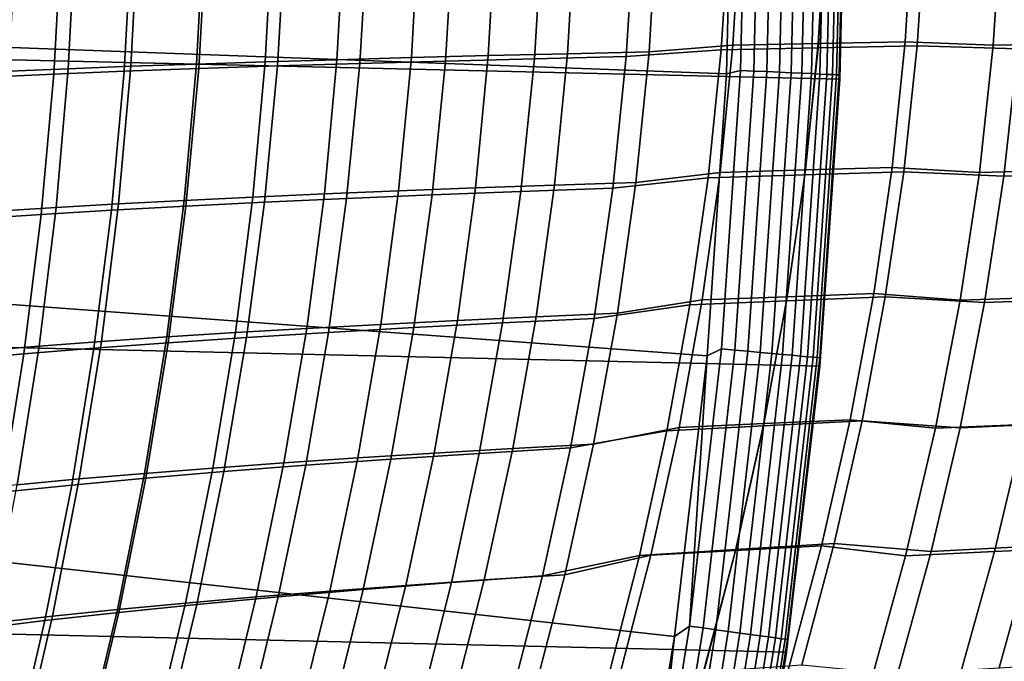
# Model space of a CAD drawing. Header units: metres. Extents: x -28 to 70, y -212 to 28.
# Tile 152 of 239: x 23.85 to 28.2, y -3.84 to -1.01. Entities that reach past the tile are written whole.
import ezdxf

# ---------------------------------------------------------------- set-up
doc = ezdxf.new("R2010")
doc.units = ezdxf.units.M
doc.layers.add('solid_10_261_102_XXX', color=7, linetype='CONTINUOUS')

msp = doc.modelspace()

# ---------------------------------------------------------------- linework, layer by layer
at = {"layer": 'solid_10_261_102_XXX'}
for points in [[(27.470657, -1.270013, -5), (-27.5, 0, -5), (-27.470657, 1.270013, -5), (27.5, 0, -5)], [(27.38269, -2.537377, -5), (-27.470657, -1.270013, -5), (-27.5, 0, -5), (27.470657, -1.270013, -5)], [(26.971207, -1.246568), (27, 0), (22, 0), (21.97431, -1.062874)], [(27.032225, -1.231637, -0.003646), (27.060268, 0, -0.003646), (27, 0), (26.971207, -1.246568)], [(27.091612, -1.234343, -0.014544), (27.119717, 0, -0.014544), (27.060268, 0, -0.003646), (27.032225, -1.231637, -0.003646)], [(27.14925, -1.236969, -0.032535), (27.177416, 0, -0.032535), (27.119717, 0, -0.014544), (27.091612, -1.234343, -0.014544)], [(27.2043, -1.239477, -0.057356), (27.232523, 0, -0.057356), (27.177416, 0, -0.032535), (27.14925, -1.236969, -0.032535)], [(27.255957, -1.241831, -0.088645), (27.284231, 0, -0.088645), (27.232523, 0, -0.057356), (27.2043, -1.239477, -0.057356)], [(27.303463, -1.243995, -0.125945), (27.331787, 0, -0.125945), (27.284231, 0, -0.088645), (27.255957, -1.241831, -0.088645)], [(27.346127, -1.245939, -0.16871), (27.374496, 0, -0.16871), (27.331787, 0, -0.125945), (27.303463, -1.243995, -0.125945)], [(27.383324, -1.247634, -0.216316), (27.411732, 0, -0.216316), (27.374496, 0, -0.16871), (27.346127, -1.245939, -0.16871)], [(27.414513, -1.249055, -0.268066), (27.442953, 0, -0.268066), (27.411732, 0, -0.216316), (27.383324, -1.247634, -0.216316)], [(27.439236, -1.250181, -0.323206), (27.467701, 0, -0.323206), (27.442953, 0, -0.268066), (27.414513, -1.249055, -0.268066)], [(27.45713, -1.250997, -0.380929), (27.485472, 0, -0.380342), (27.467701, 0, -0.323206), (27.439236, -1.250181, -0.323206)], [(27.467939, -1.251489, -0.440391), (27.496355, 0, -0.439732), (27.485472, 0, -0.380342), (27.45713, -1.250997, -0.380929)], [(27.496355, 0, -0.439732), (27.467939, -1.251489, -0.440391), (27.470657, -1.270044, -0.5), (27.5, 0, -0.5)], [(27.5, 0, -0.5), (27.470657, -1.270044, -0.5), (27.470657, -1.270013, -5), (27.5, 0, -5)], [(26.628956, -1.15009, 93.079941), (26.663237, -0.575087, 93.058296), (27.032711, -0.560343, 93.236755), (26.999367, -1.120687, 93.257721)], [(26.999367, -1.120687, 93.257721), (27.032711, -0.560343, 93.236755), (27.409857, -0.556567, 93.397537), (27.37615, -1.113257, 93.418625)], [(27.412182, -0.567259, 134.599899), (27.375877, -1.131675, 134.577362), (27.813469, -1.123299, 134.417084), (27.850122, -0.563144, 134.439636)], [(27.37615, -1.113257, 93.418625), (27.409857, -0.556567, 93.397537), (27.79427, -0.552907, 93.53997), (27.76021, -1.106068, 93.561157)], [(27.79427, -0.552907, 93.53997), (28.184622, -0.559912, 93.664108), (28.148867, -1.120256, 93.686226), (27.76021, -1.106068, 93.561157)], [(27.850122, -0.563144, 134.439636), (27.813469, -1.123299, 134.417084), (28.257343, -1.136109, 134.279755), (28.295691, -0.569692, 134.303146)], [(28.148867, -1.120256, 93.686226), (28.184622, -0.559912, 93.664108), (28.580898, -0.556377, 93.769234), (28.544804, -1.113334, 93.791397)], [(24.064802, -1.224197, 91.065575), (24.096519, -0.612374, 91.045029), (24.372622, -0.607113, 91.348434), (24.34067, -1.213689, 91.369087)], [(24.34067, -1.213689, 91.369087), (24.372622, -0.607113, 91.348434), (24.662981, -0.602035, 91.638199), (24.63076, -1.203557, 91.658966)], [(24.63076, -1.203557, 91.658966), (24.662981, -0.602035, 91.638199), (24.966942, -0.597136, 91.913666), (24.934422, -1.1938, 91.93457)], [(24.675545, -0.612963, 136.346771), (24.6408, -1.223664, 136.324066), (24.987837, -1.212192, 136.012589), (25.022987, -0.607254, 136.035416)], [(24.934422, -1.1938, 91.93457), (24.966942, -0.597136, 91.913666), (25.283716, -0.592411, 92.174316), (25.250875, -1.184402, 92.195366)], [(25.022987, -0.607254, 136.035416), (24.987837, -1.212192, 136.012589), (25.351269, -1.201216, 135.720428), (25.386841, -0.601803, 135.743362)], [(25.250875, -1.184402, 92.195366), (25.283716, -0.592411, 92.174316), (25.612522, -0.587851, 92.419624), (25.579338, -1.175347, 92.440819)], [(25.386841, -0.601803, 135.743362), (25.351269, -1.201216, 135.720428), (25.729944, -1.190712, 135.448349), (25.765945, -0.596597, 135.47139)], [(25.579338, -1.175347, 92.440819), (25.612522, -0.587851, 92.419624), (25.952568, -0.583448, 92.649071), (25.919029, -1.166621, 92.670425)], [(25.765945, -0.596597, 135.47139), (25.729944, -1.190712, 135.448349), (26.122711, -1.180654, 135.197113), (26.159143, -0.591621, 135.220261)], [(25.919029, -1.166621, 92.670425), (25.952568, -0.583448, 92.649071), (26.30307, -0.579196, 92.862137), (26.269161, -1.158207, 92.883636)], [(26.159143, -0.591621, 135.220261), (26.122711, -1.180654, 135.197113), (26.528419, -1.171017, 134.967499), (26.565275, -0.586862, 134.990738)], [(26.269161, -1.158207, 92.883636), (26.30307, -0.579196, 92.862137), (26.663237, -0.575087, 93.058296), (26.628956, -1.15009, 93.079941)], [(26.528419, -1.171017, 134.967499), (26.947721, -1.140379, 134.761414), (26.98365, -0.571542, 134.78389), (26.565275, -0.586862, 134.990738)], [(26.98365, -0.571542, 134.78389), (26.947721, -1.140379, 134.761414), (27.375877, -1.131675, 134.577362), (27.412182, -0.567259, 134.599899)], [(23.742231, -0.631706, 137.388046), (23.70854, -1.261197, 137.365616), (24.000294, -1.248175, 137.001648), (24.0343, -0.625194, 137.024155)], [(23.803684, -1.235073, 90.749229), (23.835199, -0.617812, 90.728767), (24.096519, -0.612374, 91.045029), (24.064802, -1.224197, 91.065575)], [(24.0343, -0.625194, 137.024155), (24.000294, -1.248175, 137.001648), (24.311302, -1.235658, 136.654068), (24.345661, -0.618942, 136.676682)], [(24.345661, -0.618942, 136.676682), (24.311302, -1.235658, 136.654068), (24.6408, -1.223664, 136.324066), (24.675545, -0.612963, 136.346771)], [(26.884832, -2.491132), (26.971207, -1.246568), (21.97431, -1.062874), (21.897299, -2.123276)], [(26.571068, -1.726078, 93.116753), (26.628956, -1.15009, 93.079941), (26.999367, -1.120687, 93.257721), (26.94306, -1.682054, 93.293327)], [(26.94306, -1.682054, 93.293327), (26.999367, -1.120687, 93.257721), (27.37615, -1.113257, 93.418625), (27.319242, -1.671071, 93.454422)], [(27.375877, -1.131675, 134.577362), (27.316797, -1.6923, 134.540329), (27.753826, -1.679618, 134.37999), (27.813469, -1.123299, 134.417084)], [(27.319242, -1.671071, 93.454422), (27.37615, -1.113257, 93.418625), (27.76021, -1.106068, 93.561157), (27.702715, -1.66046, 93.59713)], [(27.76021, -1.106068, 93.561157), (28.148867, -1.120256, 93.686226), (28.08852, -1.682028, 93.723755), (27.702715, -1.66046, 93.59713)], [(27.813469, -1.123299, 134.417084), (27.753826, -1.679618, 134.37999), (28.194963, -1.69848, 134.241241), (28.257343, -1.136109, 134.279755)], [(28.08852, -1.682028, 93.723755), (28.148867, -1.120256, 93.686226), (28.544804, -1.113334, 93.791397), (28.4839, -1.671849, 93.82901)], [(28.257343, -1.136109, 134.279755), (28.194963, -1.69848, 134.241241), (28.647038, -1.686325, 134.129456), (28.709888, -1.128079, 134.167923)], [(25.523331, -1.763556, 92.476913), (25.579338, -1.175347, 92.440819), (25.919029, -1.166621, 92.670425), (25.862404, -1.750592, 92.706757)], [(25.862404, -1.750592, 92.706757), (25.919029, -1.166621, 92.670425), (26.269161, -1.158207, 92.883636), (26.211908, -1.738107, 92.920212)], [(26.122711, -1.180654, 135.197113), (26.063381, -1.765883, 135.159088), (26.468424, -1.751316, 134.929321), (26.528419, -1.171017, 134.967499)], [(26.211908, -1.738107, 92.920212), (26.269161, -1.158207, 92.883636), (26.628956, -1.15009, 93.079941), (26.571068, -1.726078, 93.116753)], [(26.468424, -1.751316, 134.929321), (26.88924, -1.705474, 134.724487), (26.947721, -1.140379, 134.761414), (26.528419, -1.171017, 134.967499)], [(26.947721, -1.140379, 134.761414), (26.88924, -1.705474, 134.724487), (27.316797, -1.6923, 134.540329), (27.375877, -1.131675, 134.577362)], [(24.011402, -1.836322, 91.100616), (24.064802, -1.224197, 91.065575), (24.34067, -1.213689, 91.369087), (24.286833, -1.820648, 91.404289)], [(24.286833, -1.820648, 91.404289), (24.34067, -1.213689, 91.369087), (24.63076, -1.203557, 91.658966), (24.576439, -1.805545, 91.694366)], [(24.576439, -1.805545, 91.694366), (24.63076, -1.203557, 91.658966), (24.934422, -1.1938, 91.93457), (24.879572, -1.79101, 91.970184)], [(24.6408, -1.223664, 136.324066), (24.584061, -1.830748, 136.286758), (24.930485, -1.813469, 135.975113), (24.987837, -1.212192, 136.012589)], [(24.879572, -1.79101, 91.970184), (24.934422, -1.1938, 91.93457), (25.250875, -1.184402, 92.195366), (25.195461, -1.777021, 92.231209)], [(24.987837, -1.212192, 136.012589), (24.930485, -1.813469, 135.975113), (25.293272, -1.796923, 135.682755), (25.351269, -1.201216, 135.720428)], [(25.195461, -1.777021, 92.231209), (25.250875, -1.184402, 92.195366), (25.579338, -1.175347, 92.440819), (25.523331, -1.763556, 92.476913)], [(25.351269, -1.201216, 135.720428), (25.293272, -1.796923, 135.682755), (25.671284, -1.781073, 135.410492), (25.729944, -1.190712, 135.448349)], [(25.729944, -1.190712, 135.448349), (25.671284, -1.781073, 135.410492), (26.063381, -1.765883, 135.159088), (26.122711, -1.180654, 135.197113)], [(23.70854, -1.261197, 137.365616), (23.653343, -1.887173, 137.32872), (23.944643, -1.867613, 136.96463), (24.000294, -1.248175, 137.001648)], [(23.750662, -1.852552, 90.784126), (23.803684, -1.235073, 90.749229), (24.064802, -1.224197, 91.065575), (24.011402, -1.836322, 91.100616)], [(24.000294, -1.248175, 137.001648), (23.944643, -1.867613, 136.96463), (24.255133, -1.848795, 136.616928), (24.311302, -1.235658, 136.654068)], [(24.311302, -1.235658, 136.654068), (24.255133, -1.848795, 136.616928), (24.584061, -1.830748, 136.286758), (24.6408, -1.223664, 136.324066)], [(27.032225, -1.231637, -0.003646), (26.971207, -1.246568), (26.884832, -2.491132), (26.948153, -2.460722, -0.003646)], [(27.007355, -2.466128, -0.014544), (27.091612, -1.234343, -0.014544), (27.032225, -1.231637, -0.003646), (26.948153, -2.460722, -0.003646)], [(27.064816, -2.471375, -0.032535), (27.14925, -1.236969, -0.032535), (27.091612, -1.234343, -0.014544), (27.007355, -2.466128, -0.014544)], [(27.119694, -2.476386, -0.057356), (27.2043, -1.239477, -0.057356), (27.14925, -1.236969, -0.032535), (27.064816, -2.471375, -0.032535)], [(27.171188, -2.481088, -0.088645), (27.255957, -1.241831, -0.088645), (27.2043, -1.239477, -0.057356), (27.119694, -2.476386, -0.057356)], [(27.218548, -2.485412, -0.125945), (27.303463, -1.243995, -0.125945), (27.255957, -1.241831, -0.088645), (27.171188, -2.481088, -0.088645)], [(27.261078, -2.489296, -0.16871), (27.346127, -1.245939, -0.16871), (27.303463, -1.243995, -0.125945), (27.218548, -2.485412, -0.125945)], [(27.298161, -2.492682, -0.216316), (27.383324, -1.247634, -0.216316), (27.346127, -1.245939, -0.16871), (27.261078, -2.489296, -0.16871)], [(27.329252, -2.495521, -0.268066), (27.414513, -1.249055, -0.268066), (27.383324, -1.247634, -0.216316), (27.298161, -2.492682, -0.216316)], [(27.353897, -2.497772, -0.323206), (27.439236, -1.250181, -0.323206), (27.414513, -1.249055, -0.268066), (27.329252, -2.495521, -0.268066)], [(27.371738, -2.499401, -0.380929), (27.45713, -1.250997, -0.380929), (27.439236, -1.250181, -0.323206), (27.353897, -2.497772, -0.323206)], [(27.382511, -2.500384, -0.440391), (27.467939, -1.251489, -0.440391), (27.45713, -1.250997, -0.380929), (27.371738, -2.499401, -0.380929)], [(27.467939, -1.251489, -0.440391), (27.382511, -2.500384, -0.440391), (27.38269, -2.537379, -0.5), (27.470657, -1.270044, -0.5)], [(27.236292, -3.799254, -5), (-27.38269, -2.537377, -5), (-27.470657, -1.270013, -5), (27.38269, -2.537377, -5)], [(27.470657, -1.270044, -0.5), (27.38269, -2.537379, -0.5), (27.38269, -2.537377, -5), (27.470657, -1.270013, -5)], [(26.48933, -2.303442, 93.169098), (26.571068, -1.726078, 93.116753), (26.94306, -1.682054, 93.293327), (26.863533, -2.244884, 93.343971)], [(26.88924, -1.705474, 134.724487), (26.809065, -2.266288, 134.67334), (27.235838, -2.248609, 134.489059), (27.316797, -1.6923, 134.540329)], [(26.863533, -2.244884, 93.343971), (26.94306, -1.682054, 93.293327), (27.319242, -1.671071, 93.454422), (27.238857, -2.23049, 93.505341)], [(27.316797, -1.6923, 134.540329), (27.235838, -2.248609, 134.489059), (27.672131, -2.231589, 134.328613), (27.753826, -1.679618, 134.37999)], [(27.238857, -2.23049, 93.505341), (27.319242, -1.671071, 93.454422), (27.702715, -1.66046, 93.59713), (27.621496, -2.216607, 93.648277)], [(27.702715, -1.66046, 93.59713), (28.08852, -1.682028, 93.723755), (28.00329, -2.245786, 93.777122), (27.621496, -2.216607, 93.648277)], [(27.753826, -1.679618, 134.37999), (27.672131, -2.231589, 134.328613), (28.109579, -2.256287, 134.187943), (28.194963, -1.69848, 134.241241)], [(28.00329, -2.245786, 93.777122), (28.08852, -1.682028, 93.723755), (28.4839, -1.671849, 93.82901), (28.397884, -2.232528, 93.8825)], [(28.194963, -1.69848, 134.241241), (28.109579, -2.256287, 134.187943), (28.561033, -2.239995, 134.076233), (28.647038, -1.686325, 134.129456)], [(25.782482, -2.335674, 92.758446), (25.862404, -1.750592, 92.706757), (26.211908, -1.738107, 92.920212), (26.131081, -2.319248, 92.972237)], [(26.131081, -2.319248, 92.972237), (26.211908, -1.738107, 92.920212), (26.571068, -1.726078, 93.116753), (26.48933, -2.303442, 93.169098)], [(26.386152, -2.327181, 134.87645), (26.809065, -2.266288, 134.67334), (26.88924, -1.705474, 134.724487), (26.468424, -1.751316, 134.929321)], [(24.802219, -2.388954, 92.020874), (24.879572, -1.79101, 91.970184), (25.195461, -1.777021, 92.231209), (25.117285, -2.370498, 92.282227)], [(25.117285, -2.370498, 92.282227), (25.195461, -1.777021, 92.231209), (25.523331, -1.763556, 92.476913), (25.444294, -2.352748, 92.528259)], [(25.293272, -1.796923, 135.682755), (25.213577, -2.388328, 135.630539), (25.590738, -2.367087, 135.358047), (25.671284, -1.781073, 135.410492)], [(25.444294, -2.352748, 92.528259), (25.523331, -1.763556, 92.476913), (25.862404, -1.750592, 92.706757), (25.782482, -2.335674, 92.758446)], [(25.671284, -1.781073, 135.410492), (25.590738, -2.367087, 135.358047), (25.981972, -2.34672, 135.106415), (26.063381, -1.765883, 135.159088)], [(26.063381, -1.765883, 135.159088), (25.981972, -2.34672, 135.106415), (26.386152, -2.327181, 134.87645), (26.468424, -1.751316, 134.929321)], [(23.936184, -2.448804, 91.150467), (24.011402, -1.836322, 91.100616), (24.286833, -1.820648, 91.404289), (24.21097, -2.428092, 91.454391)], [(24.21097, -2.428092, 91.454391), (24.286833, -1.820648, 91.404289), (24.576439, -1.805545, 91.694366), (24.499861, -2.408142, 91.744751)], [(24.499861, -2.408142, 91.744751), (24.576439, -1.805545, 91.694366), (24.879572, -1.79101, 91.970184), (24.802219, -2.388954, 92.020874)], [(24.584061, -1.830748, 136.286758), (24.505966, -2.433615, 136.234985), (24.851612, -2.410489, 135.923126), (24.930485, -1.813469, 135.975113)], [(24.930485, -1.813469, 135.975113), (24.851612, -2.410489, 135.923126), (25.213577, -2.388328, 135.630539), (25.293272, -1.796923, 135.682755)], [(23.653343, -1.887173, 137.32872), (23.577156, -2.50902, 137.277435), (23.867907, -2.482898, 136.913223), (23.944643, -1.867613, 136.96463)], [(23.676012, -2.470256, 90.833771), (23.750662, -1.852552, 90.784126), (24.011402, -1.836322, 91.100616), (23.936184, -2.448804, 91.150467)], [(23.944643, -1.867613, 136.96463), (23.867907, -2.482898, 136.913223), (24.177755, -2.45775, 136.565353), (24.255133, -1.848795, 136.616928)], [(24.255133, -1.848795, 136.616928), (24.177755, -2.45775, 136.565353), (24.505966, -2.433615, 136.234985), (24.584061, -1.830748, 136.286758)], [(26.741066, -3.730328), (26.884832, -2.491132), (21.897299, -2.123276), (21.769144, -3.178728)], [(27.135466, -2.79075, 93.571381), (27.238857, -2.23049, 93.505341), (27.621496, -2.216607, 93.648277), (27.517052, -2.77374, 93.714615)], [(27.621496, -2.216607, 93.648277), (28.00329, -2.245786, 93.777122), (27.893789, -2.810607, 93.846306), (27.517052, -2.77374, 93.714615)], [(26.384237, -2.881297, 93.237), (26.48933, -2.303442, 93.169098), (26.863533, -2.244884, 93.343971), (26.761229, -2.808423, 93.409676)], [(26.809065, -2.266288, 134.67334), (26.70805, -2.822282, 134.608261), (27.133892, -2.800074, 134.423828), (27.235838, -2.248609, 134.489059)], [(26.761229, -2.808423, 93.409676), (26.863533, -2.244884, 93.343971), (27.238857, -2.23049, 93.505341), (27.135466, -2.79075, 93.571381)], [(27.235838, -2.248609, 134.489059), (27.133892, -2.800074, 134.423828), (27.569313, -2.778703, 134.26329), (27.672131, -2.231589, 134.328613)], [(27.672131, -2.231589, 134.328613), (27.569313, -2.778703, 134.26329), (28.00222, -2.80901, 134.120178), (28.109579, -2.256287, 134.187943)], [(27.893789, -2.810607, 93.846306), (28.00329, -2.245786, 93.777122), (28.397884, -2.232528, 93.8825), (28.287399, -2.794444, 93.951836)], [(28.109579, -2.256287, 134.187943), (28.00222, -2.80901, 134.120178), (28.452948, -2.788594, 134.008575), (28.561033, -2.239995, 134.076233)], [(26.027142, -2.900758, 93.039734), (26.131081, -2.319248, 92.972237), (26.48933, -2.303442, 93.169098), (26.384237, -2.881297, 93.237)], [(26.282465, -2.898031, 134.809143), (26.70805, -2.822282, 134.608261), (26.809065, -2.266288, 134.67334), (26.386152, -2.327181, 134.87645)], [(25.34263, -2.942078, 92.59491), (25.444294, -2.352748, 92.528259), (25.782482, -2.335674, 92.758446), (25.679689, -2.921007, 92.825523)], [(25.590738, -2.367087, 135.358047), (25.48908, -2.948163, 135.291229), (25.879299, -2.922579, 135.039352), (25.981972, -2.34672, 135.106415)], [(25.679689, -2.921007, 92.825523), (25.782482, -2.335674, 92.758446), (26.131081, -2.319248, 92.972237), (26.027142, -2.900758, 93.039734)], [(25.981972, -2.34672, 135.106415), (25.879299, -2.922579, 135.039352), (26.282465, -2.898031, 134.809143), (26.386152, -2.327181, 134.87645)], [(24.401325, -3.010545, 91.810196), (24.499861, -2.408142, 91.744751), (24.802219, -2.388954, 92.020874), (24.702696, -2.986815, 92.0867)], [(24.702696, -2.986815, 92.0867), (24.802219, -2.388954, 92.020874), (25.117285, -2.370498, 92.282227), (25.016714, -2.964003, 92.348457)], [(24.851612, -2.410489, 135.923126), (24.751907, -3.002651, 135.856812), (25.112917, -2.974836, 135.56398), (25.213577, -2.388328, 135.630539)], [(25.016714, -2.964003, 92.348457), (25.117285, -2.370498, 92.282227), (25.444294, -2.352748, 92.528259), (25.34263, -2.942078, 92.59491)], [(25.213577, -2.388328, 135.630539), (25.112917, -2.974836, 135.56398), (25.48908, -2.948163, 135.291229), (25.590738, -2.367087, 135.358047)], [(23.839392, -3.06086, 91.215256), (23.936184, -2.448804, 91.150467), (24.21097, -2.428092, 91.454391), (24.113348, -3.035227, 91.519493)], [(24.177755, -2.45775, 136.565353), (24.079769, -3.061919, 136.499481), (24.40716, -3.031662, 136.168915), (24.505966, -2.433615, 136.234985)], [(24.113348, -3.035227, 91.519493), (24.21097, -2.428092, 91.454391), (24.499861, -2.408142, 91.744751), (24.401325, -3.010545, 91.810196)], [(24.505966, -2.433615, 136.234985), (24.40716, -3.031662, 136.168915), (24.751907, -3.002651, 135.856812), (24.851612, -2.410489, 135.923126)], [(23.579948, -3.087413, 90.8983), (23.676012, -2.470256, 90.833771), (23.936184, -2.448804, 91.150467), (23.839392, -3.06086, 91.215256)], [(23.867907, -2.482898, 136.913223), (23.770641, -3.093424, 136.847519), (24.079769, -3.061919, 136.499481), (24.177755, -2.45775, 136.565353)], [(26.808228, -3.684706, -0.003646), (26.948153, -2.460722, -0.003646), (26.884832, -2.491132)], [(26.867123, -3.692801, -0.014544), (27.007355, -2.466128, -0.014544), (26.948153, -2.460722, -0.003646), (26.808228, -3.684706, -0.003646)], [(26.924284, -3.700658, -0.032535), (27.064816, -2.471375, -0.032535), (27.007355, -2.466128, -0.014544), (26.867123, -3.692801, -0.014544)], [(26.978876, -3.708161, -0.057356), (27.119694, -2.476386, -0.057356), (27.064816, -2.471375, -0.032535), (26.924284, -3.700658, -0.032535)], [(27.030104, -3.715202, -0.088645), (27.171188, -2.481088, -0.088645), (27.119694, -2.476386, -0.057356), (26.978876, -3.708161, -0.057356)], [(23.577156, -2.50902, 137.277435), (23.480497, -3.126127, 137.211838), (23.770641, -3.093424, 136.847519), (23.867907, -2.482898, 136.913223)], [(26.808228, -3.684706, -0.003646), (26.884832, -2.491132), (26.741066, -3.730328)], [(27.077217, -3.721678, -0.125945), (27.218548, -2.485412, -0.125945), (27.171188, -2.481088, -0.088645), (27.030104, -3.715202, -0.088645)], [(27.119528, -3.727493, -0.16871), (27.261078, -2.489296, -0.16871), (27.218548, -2.485412, -0.125945), (27.077217, -3.721678, -0.125945)], [(27.156418, -3.732564, -0.216316), (27.298161, -2.492682, -0.216316), (27.261078, -2.489296, -0.16871), (27.119528, -3.727493, -0.16871)], [(27.187347, -3.736815, -0.268066), (27.329252, -2.495521, -0.268066), (27.298161, -2.492682, -0.216316), (27.156418, -3.732564, -0.216316)], [(27.211864, -3.740185, -0.323206), (27.353897, -2.497772, -0.323206), (27.329252, -2.495521, -0.268066), (27.187347, -3.736815, -0.268066)], [(27.229612, -3.742624, -0.380929), (27.371738, -2.499401, -0.380929), (27.353897, -2.497772, -0.323206), (27.211864, -3.740185, -0.323206)], [(27.240332, -3.744097, -0.440391), (27.382511, -2.500384, -0.440391), (27.371738, -2.499401, -0.380929), (27.229612, -3.742624, -0.380929)], [(27.240332, -3.744097, -0.440391), (27.38269, -2.537379, -0.5), (27.382511, -2.500384, -0.440391)], [(27.031759, -5.053116, -5), (-27.236292, -3.799254, -5), (-27.38269, -2.537377, -5), (27.236292, -3.799254, -5)], [(27.38269, -2.537379, -0.5), (27.236288, -3.799298, -0.5), (27.236292, -3.799254, -5), (27.38269, -2.537377, -5)], [(27.240332, -3.744097, -0.440391), (27.236288, -3.799298, -0.5), (27.38269, -2.537379, -0.5)], [(27.009996, -3.350329, 93.652344), (27.135466, -2.79075, 93.571381), (27.517052, -2.77374, 93.714615), (27.390356, -3.3303, 93.795921)], [(27.133892, -2.800074, 134.423828), (27.01186, -3.346169, 134.344925), (27.446314, -3.320449, 134.184311), (27.569313, -2.778703, 134.26329)], [(27.517052, -2.77374, 93.714615), (27.893789, -2.810607, 93.846306), (27.761112, -3.374802, 93.931061), (27.390356, -3.3303, 93.795921)], [(27.569313, -2.778703, 134.26329), (27.446314, -3.320449, 134.184311), (27.873915, -3.356129, 134.038284), (28.00222, -2.80901, 134.120178)], [(28.153584, -3.355876, 94.036774), (28.287399, -2.794444, 93.951836), (28.685787, -2.778744, 94.038139), (28.55092, -3.337549, 94.123138)], [(26.158222, -3.463287, 134.727692), (26.587049, -3.372917, 134.529526), (26.70805, -2.822282, 134.608261), (26.282465, -2.898031, 134.809143)], [(26.256666, -3.458101, 93.320267), (26.384237, -2.881297, 93.237), (26.761229, -2.808423, 93.409676), (26.637022, -3.37118, 93.490242)], [(26.70805, -2.822282, 134.608261), (26.587049, -3.372917, 134.529526), (27.01186, -3.346169, 134.344925), (27.133892, -2.800074, 134.423828)], [(26.637022, -3.37118, 93.490242), (26.761229, -2.808423, 93.409676), (27.135466, -2.79075, 93.571381), (27.009996, -3.350329, 93.652344)], [(27.761112, -3.374802, 93.931061), (27.893789, -2.810607, 93.846306), (28.287399, -2.794444, 93.951836), (28.153584, -3.355876, 94.036774)], [(28.00222, -2.80901, 134.120178), (27.873915, -3.356129, 134.038284), (28.323845, -3.331633, 133.926804), (28.452948, -2.788594, 134.008575)], [(25.554792, -3.505132, 92.907837), (25.679689, -2.921007, 92.825523), (26.027142, -2.900758, 93.039734), (25.900911, -3.481135, 93.122528)], [(25.879299, -2.922579, 135.039352), (25.756182, -3.492873, 134.958145), (26.158222, -3.463287, 134.727692), (26.282465, -2.898031, 134.809143)], [(25.900911, -3.481135, 93.122528), (26.027142, -2.900758, 93.039734), (26.384237, -2.881297, 93.237), (26.256666, -3.458101, 93.320267)], [(24.894398, -3.556158, 92.429817), (25.016714, -2.964003, 92.348457), (25.34263, -2.942078, 92.59491), (25.219042, -3.530128, 92.67675)], [(25.112917, -2.974836, 135.56398), (24.992018, -3.55585, 135.483276), (25.367086, -3.523708, 135.210266), (25.48908, -2.948163, 135.291229)], [(25.219042, -3.530128, 92.67675), (25.34263, -2.942078, 92.59491), (25.679689, -2.921007, 92.825523), (25.554792, -3.505132, 92.907837)], [(25.48908, -2.948163, 135.291229), (25.367086, -3.523708, 135.210266), (25.756182, -3.492873, 134.958145), (25.879299, -2.922579, 135.039352)], [(24.28137, -3.61146, 91.890671), (24.401325, -3.010545, 91.810196), (24.702696, -2.986815, 92.0867), (24.581596, -3.583257, 92.167603)], [(24.581596, -3.583257, 92.167603), (24.702696, -2.986815, 92.0867), (25.016714, -2.964003, 92.348457), (24.894398, -3.556158, 92.429817)], [(24.751907, -3.002651, 135.856812), (24.632055, -3.589357, 135.776352), (24.992018, -3.55585, 135.483276), (25.112917, -2.974836, 135.56398)], [(23.721453, -3.671277, 91.294998), (23.839392, -3.06086, 91.215256), (24.113348, -3.035227, 91.519493), (23.994453, -3.640801, 91.599571)], [(24.079769, -3.061919, 136.499481), (23.961771, -3.660697, 136.419434), (24.288282, -3.624288, 136.088684), (24.40716, -3.031662, 136.168915)], [(23.994453, -3.640801, 91.599571), (24.113348, -3.035227, 91.519493), (24.401325, -3.010545, 91.810196), (24.28137, -3.61146, 91.890671)], [(24.40716, -3.031662, 136.168915), (24.288282, -3.624288, 136.088684), (24.632055, -3.589357, 135.776352), (24.751907, -3.002651, 135.856812)], [(23.770641, -3.093424, 136.847519), (23.653406, -3.698582, 136.767609), (23.961771, -3.660697, 136.419434), (24.079769, -3.061919, 136.499481)], [(26.540226, -4.961483), (26.741066, -3.730328), (21.769144, -3.178728), (21.590147, -4.226761)], [(26.587049, -3.372917, 134.529526), (26.44692, -3.917655, 134.437393), (26.870636, -3.886368, 134.25264), (27.01186, -3.346169, 134.344925)], [(26.863386, -3.907686, 93.748001), (27.009996, -3.350329, 93.652344), (27.390356, -3.3303, 93.795921), (27.242399, -3.884716, 93.89196)], [(27.01186, -3.346169, 134.344925), (26.870636, -3.886368, 134.25264), (27.304064, -3.856316, 134.091949), (27.446314, -3.320449, 134.184311)], [(27.390356, -3.3303, 93.795921), (27.761112, -3.374802, 93.931061), (27.606361, -3.936666, 94.031113), (27.242399, -3.884716, 93.89196)], [(27.446314, -3.320449, 134.184311), (27.304064, -3.856316, 134.091949), (27.725695, -3.897131, 133.942566), (27.873915, -3.356129, 134.038284)], [(27.873915, -3.356129, 134.038284), (27.725695, -3.897131, 133.942566), (28.174797, -3.868621, 133.831253), (28.323845, -3.331633, 133.926804)], [(27.997593, -3.915087, 94.137039), (28.153584, -3.355876, 94.036774), (28.55092, -3.337549, 94.123138), (28.393789, -3.894267, 94.22348)], [(28.323845, -3.331633, 133.926804), (28.174797, -3.868621, 133.831253), (28.629978, -3.840954, 133.745255), (28.779709, -3.307796, 133.840469)], [(26.014292, -4.02237, 134.632355), (26.44692, -3.917655, 134.437393), (26.587049, -3.372917, 134.529526), (26.158222, -3.463287, 134.727692)], [(26.107512, -4.032295, 93.418694), (26.256666, -3.458101, 93.320267), (26.637022, -3.37118, 93.490242), (26.491804, -3.931653, 93.585472)], [(26.491804, -3.931653, 93.585472), (26.637022, -3.37118, 93.490242), (27.009996, -3.350329, 93.652344), (26.863386, -3.907686, 93.748001)], [(27.606361, -3.936666, 94.031113), (27.761112, -3.374802, 93.931061), (28.153584, -3.355876, 94.036774), (27.997593, -3.915087, 94.137039)], [(25.756182, -3.492873, 134.958145), (25.61344, -4.057015, 134.863007), (26.014292, -4.02237, 134.632355), (26.158222, -3.463287, 134.727692)], [(25.753227, -4.05886, 93.220459), (25.900911, -3.481135, 93.122528), (26.256666, -3.458101, 93.320267), (26.107512, -4.032295, 93.418694)], [(25.074257, -4.115461, 92.773636), (25.219042, -3.530128, 92.67675), (25.554792, -3.505132, 92.907837), (25.408569, -4.08657, 93.005249)], [(25.367086, -3.523708, 135.210266), (25.225529, -4.093131, 135.115387), (25.61344, -4.057015, 134.863007), (25.756182, -3.492873, 134.958145)], [(25.408569, -4.08657, 93.005249), (25.554792, -3.505132, 92.907837), (25.900911, -3.481135, 93.122528), (25.753227, -4.05886, 93.220459)], [(24.439531, -4.176928, 92.263504), (24.581596, -3.583257, 92.167603), (24.894398, -3.556158, 92.429817), (24.751005, -4.145568, 92.526199)], [(24.632055, -3.589357, 135.776352), (24.492744, -4.17001, 135.681931), (24.851612, -4.130776, 135.388626), (24.992018, -3.55585, 135.483276)], [(24.751005, -4.145568, 92.526199), (24.894398, -3.556158, 92.429817), (25.219042, -3.530128, 92.67675), (25.074257, -4.115461, 92.773636)], [(24.992018, -3.55585, 135.483276), (24.851612, -4.130776, 135.388626), (25.225529, -4.093131, 135.115387), (25.367086, -3.523708, 135.210266)], [(24.140554, -4.209574, 91.986115), (24.28137, -3.61146, 91.890671), (24.581596, -3.583257, 92.167603), (24.439531, -4.176928, 92.263504)], [(24.288282, -3.624288, 136.088684), (24.149979, -4.210892, 135.994446), (24.492744, -4.17001, 135.681931), (24.632055, -3.589357, 135.776352)], [(23.582819, -4.278824, 91.389687), (23.721453, -3.671277, 91.294998), (23.994453, -3.640801, 91.599571), (23.854786, -4.243542, 91.694611)], [(23.961771, -3.660697, 136.419434), (23.824364, -4.25348, 136.325333), (24.149979, -4.210892, 135.994446), (24.288282, -3.624288, 136.088684)], [(23.854786, -4.243542, 91.694611), (23.994453, -3.640801, 91.599571), (24.28137, -3.61146, 91.890671), (24.140554, -4.209574, 91.986115)], [(23.653406, -3.698582, 136.767609), (23.51676, -4.297764, 136.673599), (23.824364, -4.25348, 136.325333), (23.961771, -3.660697, 136.419434)], [(26.612738, -4.901053, -0.003646), (26.808228, -3.684706, -0.003646), (26.741066, -3.730328)], [(26.671202, -4.91182, -0.014544), (26.867123, -3.692801, -0.014544), (26.808228, -3.684706, -0.003646), (26.612738, -4.901053, -0.003646)], [(26.727947, -4.92227, -0.032535), (26.924284, -3.700658, -0.032535), (26.867123, -3.692801, -0.014544), (26.671202, -4.91182, -0.014544)], [(26.612738, -4.901053, -0.003646), (26.741066, -3.730328), (26.540226, -4.961483)], [(26.782143, -4.932251, -0.057356), (26.978876, -3.708161, -0.057356), (26.924284, -3.700658, -0.032535), (26.727947, -4.92227, -0.032535)], [(26.832996, -4.941617, -0.088645), (27.030104, -3.715202, -0.088645), (26.978876, -3.708161, -0.057356), (26.782143, -4.932251, -0.057356)], [(26.879766, -4.95023, -0.125945), (27.077217, -3.721678, -0.125945), (27.030104, -3.715202, -0.088645), (26.832996, -4.941617, -0.088645)], [(26.921768, -4.957965, -0.16871), (27.119528, -3.727493, -0.16871), (27.077217, -3.721678, -0.125945), (26.879766, -4.95023, -0.125945)], [(26.958389, -4.964709, -0.216316), (27.156418, -3.732564, -0.216316), (27.119528, -3.727493, -0.16871), (26.921768, -4.957965, -0.16871)], [(26.989092, -4.970364, -0.268066), (27.187347, -3.736815, -0.268066), (27.156418, -3.732564, -0.216316), (26.958389, -4.964709, -0.216316)], [(27.013432, -4.974846, -0.323206), (27.211864, -3.740185, -0.323206), (27.187347, -3.736815, -0.268066), (26.989092, -4.970364, -0.268066)], [(27.03105, -4.97809, -0.380929), (27.229612, -3.742624, -0.380929), (27.211864, -3.740185, -0.323206), (27.013432, -4.974846, -0.323206)], [(27.041689, -4.98005, -0.440391), (27.240332, -3.744097, -0.440391), (27.229612, -3.742624, -0.380929), (27.03105, -4.97809, -0.380929)], [(27.041689, -4.98005, -0.440391), (27.236288, -3.799298, -0.5), (27.240332, -3.744097, -0.440391)], [(26.769545, -6.296132, -5), (-27.031759, -5.053116, -5), (-27.236292, -3.799254, -5), (27.031759, -5.053116, -5)], [(27.236288, -3.799298, -0.5), (27.031761, -5.053109, -0.5), (27.031759, -5.053116, -5), (27.236292, -3.799254, -5)], [(27.041689, -4.98005, -0.440391), (27.031761, -5.053109, -0.5), (27.236288, -3.799298, -0.5)]]:
    msp.add_3dface(points, dxfattribs=at)

doc.saveas('drawing.dxf')
